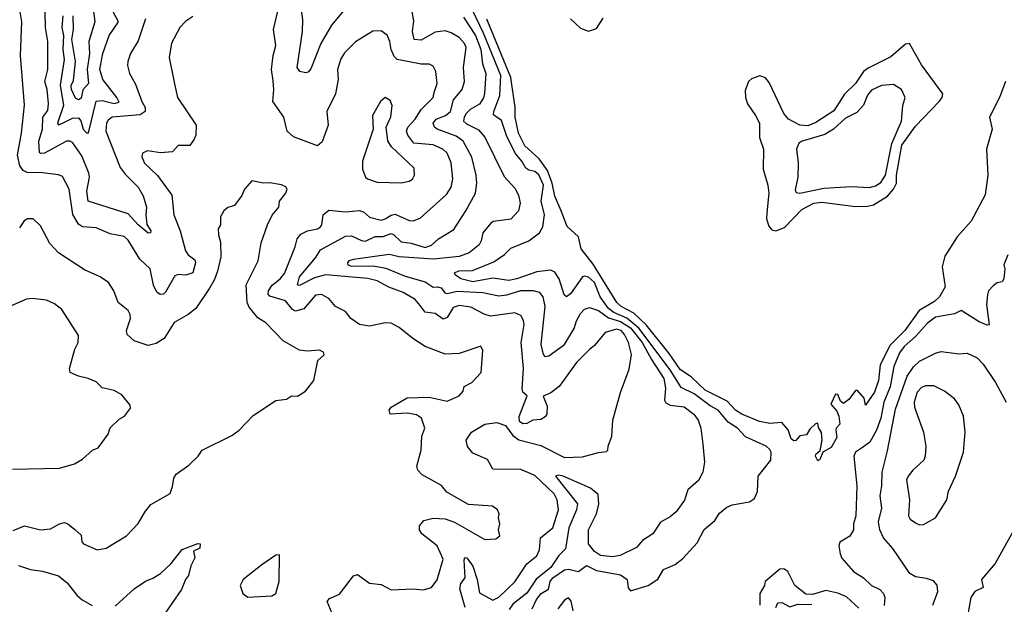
# Model space of a CAD drawing. Extents: x 1268547 to 1425625, y 515768 to 616754.
# Tile 121 of 256: x 1326721 to 1331661, y 571041 to 573975. Entities that reach past the tile are written whole.
import ezdxf

# ---------------------------------------------------------------- set-up
doc = ezdxf.new("R2010")
doc.units = 0

msp = doc.modelspace()

# ---------------------------------------------------------------- linework, layer by layer
at = {"layer": '0CON10XD'}
for points in [[(1327081.9, 574085), (1327098.3, 573965), (1327067, 573865), (1327070.4, 573805), (1327058.5, 573725), (1327066, 573655), (1327036.7, 573623.3), (1327028.4, 573581.6), (1327015, 573572.5), (1327001, 573581), (1326980.9, 573625), (1326978.8, 573645), (1326990.2, 573670.2), (1327000.7, 573765), (1326981.8, 573875), (1326989.9, 573925), (1326989.7, 573995)], [(1327589.1, 573990.9), (1327555, 573967.8), (1327524.1, 573935.9), (1327482.6, 573857.4), (1327470.9, 573785), (1327496.6, 573653.4), (1327512.2, 573585), (1327606.7, 573445), (1327603.8, 573395), (1327596, 573375), (1327575, 573344), (1327515, 573343.3), (1327487.5, 573312.5), (1327427.3, 573307.3), (1327362.3, 573317.7), (1327336.7, 573305), (1327334, 573286), (1327347.1, 573255), (1327412.6, 573192.6), (1327484, 573094), (1327493.8, 572995), (1327526.2, 572915), (1327552.8, 572815), (1327566.2, 572795), (1327599.4, 572769.4), (1327602.9, 572755), (1327589.7, 572705), (1327555, 572693.1), (1327515, 572695.6), (1327499.8, 572690.2), (1327452.4, 572607.6), (1327441.8, 572598.2), (1327425, 572595.5), (1327408.4, 572608.4), (1327392.4, 572642.4), (1327375.2, 572725.2), (1327324, 572774), (1327265, 572868.6), (1327245, 572887.1), (1327175, 572900.7), (1327105, 572930.4), (1327035, 572936), (1327015, 572949.1), (1326987.2, 572997.2), (1326968.8, 573125), (1326935, 573187.5), (1326915, 573195.7), (1326835, 573206.8), (1326758.7, 573208.7), (1326738.5, 573218.5), (1326721.5, 573241.5), (1326708.8, 573295), (1326729.6, 573405), (1326745.4, 573545.4), (1326725.4, 573795), (1326731.1, 573965), (1326722.3, 574015)], [(1327351.1, 573978.9), (1327315, 573869.2), (1327276.2, 573805), (1327263.8, 573765), (1327262.1, 573745), (1327271.5, 573705), (1327301.2, 573651.2), (1327333.2, 573565), (1327350.3, 573535), (1327350.4, 573515), (1327325, 573498.3), (1327184.4, 573485), (1327165, 573471.2), (1327155.3, 573455), (1327152.7, 573415), (1327224, 573234), (1327249.5, 573199.5), (1327314.2, 573134.2), (1327340.4, 573090.4), (1327357.5, 573035), (1327353.2, 572995), (1327357.8, 572947.8), (1327378.8, 572915), (1327377.5, 572905), (1327365, 572903.3), (1327315, 572945.6), (1327265, 573001.1), (1327064.5, 573065), (1327056.9, 573115), (1327070.9, 573185), (1327068.3, 573205), (1327032.3, 573292.3), (1326985, 573358.5), (1326973.3, 573365), (1326955, 573364.7), (1326845, 573305.2), (1326825, 573304), (1326819.2, 573309.2), (1326816.5, 573365), (1326834.2, 573425.8), (1326836.5, 573485), (1326861, 573519), (1326865.6, 573555), (1326859, 573625), (1326846.5, 573665), (1326862.3, 573725), (1326861.6, 573865), (1326850.2, 573935), (1326849, 574015)], [(1326937.1, 573995), (1326931.6, 573935), (1326941.2, 573895), (1326937.1, 573825), (1326944.2, 573775), (1326924.2, 573645.8), (1326939.8, 573545), (1326910, 573455), (1326915, 573446.7), (1326935.1, 573454.9), (1326985, 573481), (1327015, 573483.2), (1327028.1, 573468.1), (1327039.6, 573425), (1327055, 573407.9), (1327065, 573407.1), (1327104.5, 573565.5), (1327135, 573570.2), (1327195, 573554.5), (1327219.1, 573560.9), (1327208.1, 573585), (1327138.4, 573675), (1327121.9, 573725), (1327137.9, 573805), (1327169.1, 573895), (1327215.9, 573965), (1327190.4, 574015)], [(1327992.6, 573667.4), (1327984.6, 573725.4), (1327993.1, 573795), (1328006.5, 573845), (1327994.7, 573925.3), (1328017.5, 574025)], [(1328345, 574019.1), (1328285, 573947.3), (1328232.2, 573855), (1328181.2, 573728.8), (1328167.7, 573712.3), (1328155, 573707.5), (1328125.6, 573715.6), (1328113.1, 573735), (1328138.9, 573915), (1328142.1, 573975), (1328135.3, 574024.7)], [(1328955.7, 571025), (1328929.3, 571119.3), (1328933.8, 571145), (1328955.5, 571174.5), (1328950, 571265), (1328954.7, 571275.3), (1328965, 571274.4), (1328995, 571233.3), (1329016.8, 571165), (1329028.4, 571098.4), (1329095, 571061.5), (1329125, 571076.4), (1329205, 571153.9), (1329265, 571244), (1329316, 571285), (1329328.8, 571315), (1329334.1, 571375), (1329395.9, 571424.1), (1329423.5, 571515), (1329417.1, 571565), (1329401.8, 571595), (1329305, 571688), (1329235, 571717.2), (1329095, 571719), (1329067.5, 571767.5), (1328995, 571800), (1328967, 571833), (1328961.2, 571865), (1328988, 571905), (1329053.8, 571945), (1329115, 571953.8), (1329158.5, 571938.5), (1329195, 571888.5), (1329225, 571867.1), (1329335, 571838), (1329455, 571777.5), (1329545, 571780.5), (1329625, 571802.9), (1329665, 571807.5), (1329672.5, 571815), (1329673.8, 571835), (1329692, 571885), (1329696.5, 571965), (1329735, 572103.3), (1329778.9, 572221.1), (1329790.8, 572295), (1329775.8, 572355), (1329755.7, 572395), (1329738.7, 572415), (1329715, 572422.4), (1329657.5, 572405), (1329605, 572340), (1329580.5, 572319.5), (1329514.2, 572255), (1329427.5, 572135), (1329385, 572102.5), (1329347.5, 572085), (1329366.9, 572035), (1329364.8, 571995), (1329357.5, 571982.5), (1329335, 571967.9), (1329295, 571964.8), (1329265, 571949), (1329245, 571946.9), (1329228.7, 571958.7), (1329226.5, 571983.5), (1329267.5, 572087.5), (1329245.9, 572105.9), (1329242.2, 572122.2), (1329248.5, 572225), (1329236.6, 572355), (1329252, 572445), (1329248.9, 572465), (1329235, 572491.1), (1329205, 572504.6), (1329085, 572487.6), (1329055, 572495.9), (1328985, 572531.6), (1328925, 572540.4), (1328895, 572531.4), (1328865, 572480), (1328845, 572472), (1328805, 572500), (1328755, 572508), (1328730.2, 572540.2), (1328705, 572571.2), (1328645, 572606), (1328572.1, 572632.1), (1328515, 572664.6), (1328466.7, 572676.7), (1328255, 572694.2), (1328200.2, 572679.8), (1328125, 572641.2), (1328114.5, 572645), (1328124.8, 572685), (1328205, 572779.6), (1328230.7, 572819.3), (1328355, 572887.9), (1328385, 572889.6), (1328435, 572866.3), (1328455, 572863.2), (1328505, 572886.2), (1328545, 572887), (1328585, 572901.2), (1328596.9, 572896.9), (1328635, 572860.5), (1328685, 572853), (1328755, 572832), (1328786.2, 572843.8), (1328821.5, 572875), (1328898.7, 572921.3), (1328960, 573015), (1329007.1, 573105), (1329013.9, 573155), (1329011.6, 573195), (1328990, 573285), (1328945.4, 573365), (1328910.3, 573390.3), (1328814.5, 573425), (1328801.5, 573435), (1328795.9, 573455), (1328810.9, 573475), (1328856.9, 573495), (1328882.1, 573515), (1328898, 573572), (1328941.2, 573625), (1328952, 573665), (1328948.1, 573735), (1328960.2, 573835), (1328951.8, 573855), (1328925.4, 573885), (1328885, 573909.7), (1328855, 573919.1), (1328805, 573912.7), (1328735, 573872.2), (1328700.7, 573875), (1328691.8, 573915), (1328698.7, 573968.7), (1328687.8, 574025)], [(1329325, 573196.6), (1329305, 573212.7), (1329275, 573220), (1329260.2, 573230.2), (1329240.5, 573265), (1329207.2, 573305), (1329163.1, 573393.1), (1329138.5, 573468.5), (1329097.7, 573497.7), (1329098.9, 573515), (1329130.2, 573595), (1329134, 573695), (1329047.6, 573907.6), (1328992.2, 574022.2)], [(1328948.2, 573988.2), (1329007.8, 573895), (1329033.7, 573825), (1329042.7, 573752.7), (1329059, 573705), (1329052.6, 573605), (1329047.3, 573582.7), (1329028.3, 573551.7), (1328980.8, 573525), (1328961.4, 573505), (1328950.2, 573485), (1328948.2, 573465), (1328961.7, 573451.7), (1329022, 573422), (1329055.2, 573385.2), (1329151.4, 573188.6), (1329205, 573130), (1329223.9, 573095), (1329232, 573055), (1329223.6, 573015), (1329185, 572974.6), (1329098.2, 572961.8), (1329085.3, 572954.7), (1329044.8, 572905.2), (1329036.8, 572865), (1329026.4, 572845), (1328975.6, 572805), (1328925, 572786.8), (1328796.9, 572773.1), (1328625, 572784.5), (1328575, 572796.9), (1328395, 572771.9), (1328371.9, 572765), (1328364.7, 572755.3), (1328367.9, 572745), (1328385, 572738.4), (1328495, 572740.2), (1328558.5, 572728.5), (1328655, 572687.1), (1328755, 572658.9), (1328795, 572632.4), (1328816.4, 572633.6), (1328835, 572628.7), (1328854.1, 572604.1), (1328865, 572601.1), (1328915, 572613.3), (1329045.2, 572605.2), (1329125, 572588.9), (1329165, 572594), (1329235.6, 572615.6), (1329296.4, 572616.4), (1329327.1, 572607.1), (1329344.7, 572584.7), (1329354.8, 572535), (1329335.9, 572345), (1329346.9, 572295), (1329355, 572284.5), (1329375, 572288.5), (1329455, 572345.4), (1329502.3, 572425), (1329515, 572464.4), (1329535, 572500), (1329555, 572522.1), (1329580.1, 572529.9), (1329625, 572515.8), (1329675, 572478.3), (1329735, 572459.9), (1329785, 572429), (1329844, 572355), (1329890.5, 572269.5), (1329952.5, 572175), (1329960.5, 572125), (1329956.3, 572065), (1329962.3, 572052.3), (1329985, 572040.9), (1330055, 572032.2), (1330102.5, 571995), (1330125.7, 571965), (1330138.6, 571925), (1330149.1, 571845), (1330156.5, 571755), (1330149.1, 571705), (1330127.4, 571662.6), (1330073.5, 571615), (1330056.8, 571563.2), (1330015, 571504.5), (1329985, 571479.5), (1329936.3, 571453.7), (1329898.1, 571395), (1329845, 571360.9), (1329815, 571325.6), (1329734, 571286), (1329695, 571279.6), (1329635, 571286.5), (1329605, 571306.8), (1329574.9, 571345), (1329574.4, 571415), (1329614.9, 571495), (1329626.8, 571543.2), (1329622.9, 571592.9), (1329585, 571624.5), (1329447.5, 571685), (1329425, 571689.6), (1329409.2, 571685), (1329519, 571545), (1329515.2, 571515), (1329475.8, 571425), (1329459.8, 571320.2), (1329425, 571286.4), (1329385, 571226.1), (1329312.9, 571167.1), (1329265, 571096.7), (1329195, 571042.3), (1329176.3, 571015)], [(1331667.1, 573665), (1331636.7, 573585), (1331586.9, 573485), (1331599.8, 573425), (1331572.5, 573325), (1331577.7, 573195), (1331565, 573095.8), (1331495, 572963.3), (1331424.1, 572885.9), (1331362, 572788), (1331349.2, 572735), (1331364.4, 572635), (1331335.5, 572585), (1331310, 572560), (1331233.6, 572516.4), (1331161.8, 572415), (1331089.1, 572340.9), (1331037.8, 572242.2), (1331030.5, 572165), (1331010, 572105), (1330965, 572040), (1330957.5, 572075), (1330925, 572113.3), (1330915, 572113.8), (1330881, 572069), (1330855, 572048.5), (1330839.8, 572059.8), (1330825, 572093.8), (1330814.2, 572095.8), (1330791.4, 572045), (1330821, 572011), (1330831.1, 571985), (1330836, 571945), (1330817.1, 571925), (1330815.6, 571915), (1330821.4, 571878.6), (1330791.9, 571828.1), (1330751.2, 571805), (1330735, 571767.1), (1330725, 571761.4), (1330713.8, 571785), (1330716, 571795), (1330737.3, 571812.7), (1330747.6, 571865), (1330743.5, 571903.5), (1330728.3, 571928.3), (1330725, 571950), (1330713.6, 571946.4), (1330685, 571920), (1330668.8, 571891.2), (1330635, 571886.2), (1330615, 571862.5), (1330605, 571861.2), (1330592.2, 571872.2), (1330576.4, 571916.4), (1330545, 571953.8), (1330485, 571949.2), (1330431.9, 571958.1), (1330343.5, 571995), (1330311.8, 572015), (1330269.9, 572059.9), (1330159.4, 572115), (1330091, 572181), (1330035, 572218.9), (1329980, 572300), (1329863.2, 572443.2), (1329801.4, 572501.4), (1329739.4, 572535), (1329716.7, 572555), (1329598.9, 572748.9), (1329538, 572825), (1329523.8, 572885), (1329467.7, 572937.7), (1329437.3, 573015), (1329405, 573090), (1329393.1, 573155), (1329368.9, 573218.9), (1329327.3, 573277.3), (1329255, 573341.7), (1329224, 573405), (1329206.7, 573485), (1329207, 573535), (1329185.4, 573685), (1329065, 573978.1)], [(1329485, 573980), (1329535, 573933.1), (1329575, 573917.5), (1329615, 573931.2), (1329647.6, 573982.4)], [(1328330.8, 570895), (1328263.1, 571055), (1328275, 571070.8), (1328325, 571092.5), (1328395, 571184.4), (1328415, 571190.6), (1328475, 571147.1), (1328535, 571140), (1328585, 571113.3), (1328695, 571118.9), (1328745.6, 571114.4), (1328786.7, 571125), (1328815, 571163.3), (1328845, 571267.5), (1328816.1, 571335), (1328738.9, 571395), (1328726.5, 571415), (1328726.7, 571435), (1328748.5, 571461.5), (1328795, 571473.6), (1328855, 571470), (1328902.7, 571452.7), (1329055, 571366), (1329110.5, 571369.5), (1329130, 571385), (1329123.8, 571415), (1329130, 571445), (1329122.5, 571475), (1329126.7, 571495), (1329117.5, 571515), (1329093.3, 571533.3), (1328972.3, 571542.3), (1328864.2, 571604.2), (1328837.6, 571637.6), (1328740.5, 571690.5), (1328718, 571715), (1328712.5, 571735), (1328734.4, 571815), (1328738.6, 571885), (1328753.1, 571925), (1328736.9, 571975), (1328711.4, 571991.4), (1328665, 572001.1), (1328580, 571995), (1328573.8, 572015), (1328585, 572030), (1328665, 572076.7), (1328775, 572081.3), (1328865, 572060.9), (1328925, 572087.5), (1328945, 572110), (1328950, 572135), (1328988.8, 572155), (1329035.8, 572205), (1329043.8, 572315), (1329035, 572336.2), (1328925, 572300), (1328855, 572296.9), (1328755, 572334.5), (1328692.9, 572375), (1328625, 572430), (1328585, 572451.9), (1328555, 572454.2), (1328475, 572437.1), (1328425.5, 572445.5), (1328382.9, 572475), (1328355, 572510), (1328305, 572535.7), (1328271.9, 572575), (1328235, 572595.5), (1328205, 572592.2), (1328145.6, 572524.4), (1328105, 572512.7), (1328090, 572520), (1328055, 572563.9), (1327975, 572587.2), (1327967.4, 572597.4), (1327969.4, 572615), (1327987.9, 572642.1), (1328027.8, 572675), (1328048.7, 572701.3), (1328102.2, 572835), (1328112.3, 572875), (1328131.1, 572898.9), (1328164, 572916), (1328214.2, 572925.8), (1328230.5, 572935), (1328237.2, 572945), (1328242.7, 572995), (1328271, 573019), (1328355, 573010.3), (1328425, 573018), (1328445, 573010.8), (1328475, 572983.3), (1328535, 572969.4), (1328555, 572974.8), (1328585, 572994.3), (1328605, 572998.3), (1328675, 572967.3), (1328695, 572966.2), (1328730.3, 572979.7), (1328861.8, 573098.2), (1328885.3, 573135), (1328894.1, 573175.9), (1328885, 573256.2), (1328864.7, 573305), (1328844.4, 573324.4), (1328795, 573347.6), (1328698.5, 573355), (1328668.9, 573395), (1328661.7, 573415), (1328668.9, 573435), (1328704.6, 573475.4), (1328734.9, 573525.1), (1328795.2, 573584.8), (1328800.8, 573609.2), (1328815.4, 573655), (1328809.4, 573715), (1328795, 573742.5), (1328775, 573752.2), (1328735, 573751.1), (1328615, 573775.5), (1328600, 573790), (1328584.5, 573825), (1328578.1, 573865), (1328565, 573897.8), (1328535, 573919.1), (1328493.1, 573916.9), (1328405, 573863.5), (1328350.5, 573809.5), (1328331.2, 573778.8), (1328315.4, 573725), (1328318.8, 573675), (1328305, 573603.3), (1328260.9, 573515), (1328268, 573445), (1328238.3, 573361.7), (1328215, 573341.5), (1328095, 573387.5), (1328061.9, 573415), (1328046.4, 573485), (1327990, 573565), (1327996.1, 573625), (1327992.6, 573667.4)], [(1330515, 572914.7), (1330558.1, 572931.9), (1330645, 573022.4), (1330705, 573054.7), (1330745, 573059), (1330915, 573037.5), (1330975, 573039.2), (1331005, 573045.7), (1331075, 573088.8), (1331105.8, 573124.2), (1331119.4, 573155), (1331120.4, 573195), (1331146.2, 573345), (1331215, 573441.4), (1331333.5, 573565), (1331348.6, 573585), (1331352.3, 573602.3), (1331245, 573749.2), (1331185, 573856.2), (1331165, 573851.5), (1331091.2, 573788.8), (1331055, 573769.4), (1330977.8, 573732.2), (1330954.9, 573715.1), (1330913.7, 573655), (1330859.4, 573600.6), (1330805, 573517.5), (1330715, 573458.4), (1330675, 573443), (1330635, 573445.2), (1330578.2, 573475), (1330554.8, 573504.8), (1330480.4, 573660.4), (1330463.3, 573683.3), (1330435, 573692.5), (1330392.1, 573677.9), (1330377.5, 573665), (1330361, 573619), (1330361.9, 573585), (1330372.3, 573552.3), (1330413.3, 573495), (1330432.6, 573455), (1330433.2, 573383.2), (1330452.7, 573325), (1330451.9, 573225), (1330474.4, 573145), (1330478.8, 573105), (1330468.8, 573005), (1330467.5, 572975), (1330479.6, 572939.6), (1330495, 572920.7), (1330515, 572914.7)], [(1330635, 573104.7), (1330755, 573128.8), (1330895, 573138), (1330985, 573133), (1331015, 573141.6), (1331041.5, 573158.5), (1331065.4, 573194.6), (1331096.8, 573353.2), (1331144.7, 573465), (1331152.7, 573545), (1331164.4, 573585), (1331145.4, 573625.4), (1331105, 573650), (1331045, 573644.4), (1330995, 573622.1), (1330975, 573596.9), (1330954.7, 573545.3), (1330921, 573509), (1330865, 573481.2), (1330804.2, 573425.8), (1330761.2, 573398.8), (1330646, 573365), (1330629.4, 573355), (1330618.2, 573325), (1330626.2, 573256.2), (1330624.7, 573185), (1330610.9, 573120.9), (1330617.4, 573107.4), (1330635, 573104.7)], [(1328635, 573155.7), (1328675, 573164.3), (1328690.8, 573175), (1328701.9, 573195), (1328699.3, 573229.3), (1328587, 573337), (1328567.1, 573367.1), (1328558.9, 573435), (1328582.4, 573487.6), (1328589.2, 573545), (1328579.1, 573569.1), (1328555, 573583.8), (1328531.2, 573565), (1328491.2, 573495), (1328493.8, 573425), (1328440, 573265), (1328441.2, 573225), (1328456, 573185), (1328465, 573176), (1328515, 573160), (1328635, 573155.7)], [(1326688.5, 571411.5), (1326745, 571434.4), (1326824.7, 571414.7), (1326875, 571420.3), (1326920, 571445), (1326945, 571450.9), (1326962.5, 571445), (1326997.3, 571417.3), (1327028.6, 571388.6), (1327033.1, 571355), (1327040, 571345), (1327110, 571315), (1327155, 571322.5), (1327255.8, 571385), (1327315, 571446.7), (1327351.2, 571508.8), (1327378.8, 571541.2), (1327475, 571597.5), (1327488.1, 571631.9), (1327494.1, 571674.1), (1327505, 571693.8), (1327570, 571740), (1327615.9, 571784.1), (1327636.7, 571815), (1327785, 571887.5), (1327822, 571915), (1327891.7, 571988.3), (1328005, 572063.3), (1328060, 572070), (1328085, 572087.5), (1328115, 572086.2), (1328155, 572110.8), (1328196.9, 572165), (1328216.7, 572265), (1328247.7, 572292.3), (1328245, 572306.7), (1328225, 572316.2), (1328165, 572310.8), (1328125, 572315.7), (1328042.6, 572362.6), (1327955, 572454.2), (1327915, 572478.6), (1327871.9, 572531.9), (1327862.5, 572555), (1327857.7, 572645), (1327916.9, 572765), (1327931.9, 572855), (1327964, 572945), (1327986.8, 572993.2), (1328021.2, 573035), (1328023.8, 573065), (1328056.2, 573105), (1328062.5, 573125), (1328056.1, 573136.1), (1328035, 573146), (1327975, 573155.8), (1327943.9, 573153.9), (1327885, 573166.2), (1327848.8, 573125), (1327835, 573093.3), (1327797.7, 573042.3), (1327765, 573033.3), (1327745, 573016.2), (1327727.5, 572985), (1327727.5, 572945), (1327716, 572925), (1327717.5, 572895), (1327728.8, 572858.8), (1327730, 572785), (1327712.9, 572712.9), (1327698.5, 572671.5), (1327672.9, 572627.1), (1327605, 572526), (1327565.3, 572494.7), (1327495.4, 572454.6), (1327445.3, 572374.7), (1327405, 572350.4), (1327365, 572339.5), (1327295, 572362.7), (1327259.5, 572395), (1327256.4, 572415), (1327276.7, 572475), (1327275.6, 572495), (1327264.3, 572515), (1327215.4, 572555.4), (1327193.5, 572615), (1327166, 572656), (1327124, 572685), (1327045, 572720.5), (1326915, 572805.5), (1326871.6, 572851.6), (1326825, 572941.2), (1326787.5, 572975), (1326760, 572975), (1326743.8, 572965), (1326719.6, 572930.4)], [(1329291.9, 571018.1), (1329314.2, 571065), (1329336.9, 571095), (1329373.7, 571116.3), (1329382.9, 571155), (1329395, 571174.1), (1329455, 571214.3), (1329475, 571218.2), (1329525, 571205.3), (1329565, 571235.8), (1329615, 571210.9), (1329735, 571188.4), (1329769.1, 571165), (1329773.1, 571123.1), (1329785, 571108.8), (1329874.4, 571135.6), (1329922.1, 571167.9), (1329951.4, 571215), (1330009.2, 571240.8), (1330048.7, 571271.3), (1330119.7, 571350.3), (1330155, 571415.8), (1330208.9, 571461.1), (1330231.9, 571498.1), (1330268.3, 571528.3), (1330295, 571541.1), (1330383.3, 571555), (1330407.6, 571572.4), (1330422.4, 571607.6), (1330426, 571685), (1330489.2, 571765), (1330491.4, 571805), (1330485, 571818.8), (1330466.7, 571835), (1330362.3, 571882.3), (1330322.2, 571925), (1330275, 571954.8), (1330225.8, 572015), (1330185, 572037), (1330105, 572097.6), (1330039.2, 572129.2), (1329985, 572218.5), (1329827.6, 572427.6), (1329767.1, 572477.1), (1329701.5, 572505), (1329675.4, 572525), (1329632.4, 572585), (1329605, 572656.5), (1329575, 572682.9), (1329555, 572687.5), (1329545, 572683.8), (1329485, 572600), (1329465, 572584.4), (1329452.9, 572595), (1329428.1, 572675), (1329405, 572707.3), (1329385, 572717.3), (1329315, 572709.3), (1329215, 572674.2), (1329175, 572666.3), (1329095, 572677.8), (1328995, 572659.7), (1328934.3, 572675), (1328906.2, 572695), (1328902.5, 572705), (1328924, 572715), (1328993, 572717), (1329100.2, 572759.8), (1329154, 572796), (1329185, 572827.8), (1329275.2, 572864.8), (1329329.1, 572905), (1329345.2, 572934.8), (1329353.6, 572995), (1329336.8, 573065), (1329348.2, 573145), (1329325, 573196.6)], [(1331678.8, 572795), (1331658.8, 572745), (1331663.3, 572725), (1331658.8, 572675), (1331650.5, 572659.5), (1331625, 572653.8), (1331605, 572638.8), (1331582.5, 572615), (1331576, 572595), (1331571.9, 572545), (1331585.8, 572444.2), (1331575, 572442), (1331535, 572458.1), (1331445, 572515.6), (1331410.5, 572499.5), (1331315, 572482), (1331275, 572452.7), (1331215.5, 572384.5), (1331159.3, 572335), (1331135, 572302.6), (1331107.2, 572235), (1331088, 572132), (1331056.2, 572055), (1331042.1, 571975), (1331019.4, 571915), (1330985.7, 571854.3), (1330948.8, 571828.8), (1330914.7, 571805), (1330905.4, 571785), (1330920.8, 571635), (1330916.2, 571485), (1330904.3, 571445), (1330904, 571415), (1330886.4, 571383.6), (1330835, 571352.5), (1330831.4, 571335), (1330837.3, 571295), (1330845, 571272.2), (1330903.9, 571205), (1330954.8, 571174.8), (1330995, 571134.7), (1331035.8, 571115.8), (1331054.6, 571095), (1331062.1, 571075), (1331058, 571035)], [(1326685, 571720), (1326920, 571725), (1326995, 571746.7), (1327035, 571770), (1327085.9, 571814.1), (1327115, 571826.2), (1327163.8, 571895), (1327175, 571926.7), (1327220.5, 571969.5), (1327246.7, 571985), (1327276.7, 572025), (1327275, 572040), (1327233, 572093), (1327195, 572114.2), (1327135, 572128), (1327105, 572158.2), (1327063.8, 572173.8), (1327015, 572185.6), (1326973.8, 572205), (1326971.2, 572225), (1326997.7, 572322.3), (1327013.8, 572355), (1327015, 572390), (1326931.3, 572521.3), (1326895, 572549.2), (1326855, 572568), (1326785, 572575.7), (1326755, 572572.5), (1326605, 572507.1)], [(1331303, 571037), (1331327.9, 571105), (1331325, 571136.7), (1331305, 571159.4), (1331270.9, 571170.9), (1331215, 571178.5), (1331186.9, 571195), (1331101.4, 571321.4), (1331054.8, 571374.8), (1331036, 571415), (1331030.3, 571455), (1331045.8, 571524.2), (1331038.4, 571585), (1331047.2, 571635), (1331047.7, 571705), (1331075, 571810.6), (1331115, 572020), (1331173.2, 572186.8), (1331205, 572232.7), (1331235, 572260.8), (1331315, 572301.5), (1331345, 572309.1), (1331435, 572298.6), (1331475, 572300.8), (1331525, 572277.5), (1331555, 572245.8), (1331617.5, 572155), (1331671.1, 572055)], [(1331235, 571440), (1331255, 571442), (1331316, 571475), (1331372.9, 571565), (1331380.7, 571609.3), (1331415.4, 571685), (1331456.2, 571805), (1331465.5, 571905), (1331455.6, 571985), (1331432.1, 572042.1), (1331411.7, 572071.7), (1331361.5, 572111.5), (1331307.3, 572137.3), (1331265, 572138.2), (1331245, 572130), (1331223, 572105), (1331209.2, 572055), (1331210.1, 572030.1), (1331255.9, 571905), (1331266.8, 571835), (1331264.4, 571785), (1331256.9, 571765), (1331201.4, 571715), (1331178.1, 571685), (1331170.9, 571665), (1331185.4, 571565), (1331180, 571485), (1331189.1, 571469.1), (1331215, 571450), (1331235, 571440)], [(1331704.2, 571405), (1331614.5, 571245.5), (1331546.9, 571165), (1331555.7, 571125), (1331513.1, 571105), (1331493.3, 571075), (1331468.1, 570935), (1331440.3, 570889.7), (1331415.5, 570805), (1331408.5, 570765), (1331408, 570702), (1331418.5, 570658.5), (1331512.8, 570505), (1331539.2, 570425), (1331566.9, 570366.9), (1331577.9, 570315), (1331694.8, 570085)], [(1327198.8, 571031.2), (1327295, 571118.5), (1327352, 571158), (1327388.4, 571171.6), (1327427.8, 571195), (1327478.2, 571245), (1327535, 571315.6), (1327615, 571346.7), (1327626.7, 571345), (1327625, 571322.5), (1327593, 571307), (1327598.9, 571275), (1327579.5, 571235), (1327568.1, 571185), (1327552.2, 571165), (1327532, 571115), (1327435.6, 570975)], [(1327865, 571077.5), (1327985, 571083.3), (1328006, 571095), (1328022, 571155), (1328025, 571290), (1328005, 571287.5), (1327935, 571240), (1327842.5, 571165), (1327827.5, 571135), (1327840, 571095), (1327865, 571077.5)], [(1326715, 571236), (1326775, 571215.4), (1326835, 571207.1), (1326915, 571183.6), (1326959, 571149), (1327007.6, 571087.6), (1327033.8, 571063.8), (1327084.7, 571034.7)], [(1330931.1, 571021.1), (1330868.9, 571078.9), (1330826.4, 571096.4), (1330765, 571110.8), (1330699.2, 571090.8), (1330665, 571092), (1330609.5, 571135), (1330575, 571206.2), (1330555, 571218.6), (1330535, 571216.9), (1330461.6, 571155), (1330457.3, 571135), (1330434.2, 571095), (1330435, 571036.7)], [(1329498.3, 571008.3), (1329487.3, 571057.3), (1329475, 571072.9), (1329455, 571062.2), (1329421.1, 571018.9)], [(1330515.4, 571025), (1330525, 571047.8), (1330545, 571050.4), (1330585, 571029.1), (1330625, 571042.5), (1330695, 571040.8)]]:
    msp.add_lwpolyline(points, dxfattribs=at)

doc.saveas('drawing.dxf')
